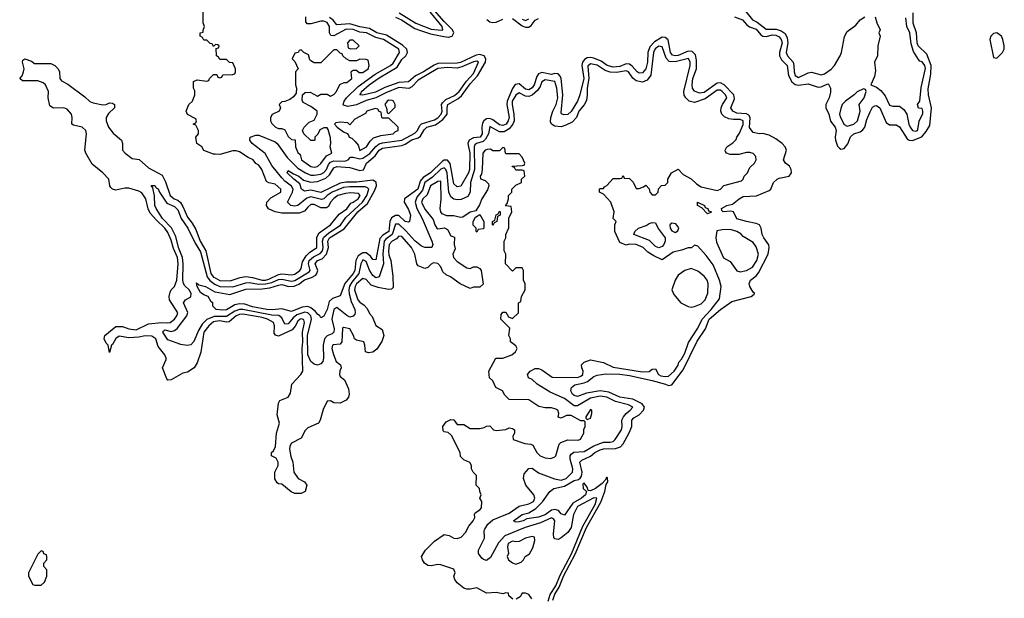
# Model space of a CAD drawing. Header units: inches. Extents: x 2671394 to 2765652, y 830470 to 955458.
# Tile 128 of 256: x 2748798 to 2754856, y 841134 to 844691. Entities that reach past the tile are written whole.
import ezdxf

# ---------------------------------------------------------------- set-up
doc = ezdxf.new("R2010")
doc.units = ezdxf.units.IN
doc.header["$MEASUREMENT"] = 0
doc.layers.add('C7844', color=7, linetype='Continuous')
doc.layers.add('C7854', color=7, linetype='Continuous')

msp = doc.modelspace()

# ---------------------------------------------------------------- linework, layer by layer
at = {"layer": 'C7844', "color": 2}
for points, elevation in [([(2750000, 844536), (2749990, 844526), (2749982, 844542), (2749970, 844546), (2749950, 844566), (2749930, 844566), (2749922, 844582), (2749908, 844590), (2749908, 844610), (2749926, 844614), (2749926, 844626), (2749935.3, 844650), (2749927.3, 844672.7), (2749926, 844750)], 10), ([(2750000, 842834.9), (2749990, 842833.2), (2749960.9, 842810), (2749930.3, 842770), (2749912.3, 842647.7), (2749890, 842581.2), (2749872.4, 842550), (2749830, 842525.1), (2749801.7, 842518.3), (2749730, 842477.2), (2749710, 842475.3), (2749703.2, 842483.2), (2749677, 842550), (2749698.3, 842601.7), (2749699.6, 842610), (2749691.6, 842630), (2749650, 842681.2), (2749635.6, 842730), (2749610, 842746.6), (2749570, 842748.5), (2749530, 842738.5), (2749470, 842736.4), (2749410, 842744.7), (2749388.7, 842731.3), (2749370, 842694), (2749362, 842690), (2749350, 842646), (2749342, 842690), (2749330, 842702), (2749318, 842730), (2749321.2, 842750), (2749390, 842805.5), (2749430, 842805.7), (2749470.2, 842790.2), (2749515.2, 842784.8), (2749590, 842820.7), (2749670, 842830.3), (2749710, 842827.1), (2749724, 842830), (2749749.6, 842850), (2749765.6, 842870), (2749771.3, 842890), (2749720.7, 842970), (2749717.6, 842990), (2749723.3, 843016.7), (2749729.7, 843030.3), (2749750, 843050.7), (2749764.4, 843090), (2749772.3, 843190), (2749769.7, 843230), (2749743.7, 843283.7), (2749730, 843336), (2749710, 843383.6), (2749692, 843410), (2749638.9, 843458.9), (2749601.3, 843501.3), (2749588.6, 843528.6), (2749573.7, 843590), (2749550, 843627), (2749530, 843637.7), (2749470, 843654.7), (2749445.1, 843654.9), (2749390, 843643.6), (2749369.6, 843649.6), (2749358.9, 843658.9), (2749352.3, 843670), (2749346, 843710), (2749309.3, 843750), (2749243.3, 843803.3), (2749205.2, 843870), (2749199.3, 843890), (2749209.3, 843990), (2749205.2, 844010), (2749182, 844030), (2749130, 844042), (2749118, 844050), (2749120.9, 844090), (2749117, 844110), (2749090, 844142), (2749069.5, 844149.5), (2749006.6, 844146.6), (2748982.7, 844162.7), (2748973.2, 844210), (2748975.1, 844250), (2748956, 844290), (2748942.9, 844302.9), (2748910, 844316), (2748815.3, 844315.3), (2748798, 844330), (2748813.2, 844346.8), (2748821.2, 844370), (2748825.2, 844390), (2748815.3, 844430), (2748818, 844442), (2748828.7, 844451.3), (2748870, 844436), (2748890, 844422.8), (2748990, 844422), (2749014, 844410), (2749034, 844390), (2749042, 844370), (2749044.7, 844330), (2749055.3, 844315.3), (2749095.2, 844295.2), (2749198, 844218), (2749228.9, 844188.9), (2749250, 844179.3), (2749310, 844167.3), (2749330, 844170.8), (2749350, 844181), (2749370, 844178), (2749382, 844170), (2749382, 844150), (2749345.2, 844114.8), (2749330.7, 844090), (2749330.5, 844070), (2749344.9, 844030), (2749372.8, 843992.8), (2749424.7, 843950), (2749431.3, 843930), (2749431, 843890), (2749446, 843870), (2749490, 843838.8), (2749532.7, 843832.7), (2749590, 843781.6), (2749675.5, 843735.5), (2749695.4, 843695.4), (2749724.6, 843610), (2749747.7, 843590), (2749770, 843581.1), (2749786.8, 843566.8), (2749802.2, 843542.2), (2749830, 843476.4), (2749860, 843440), (2749882.2, 843402.2), (2749909.2, 843330), (2749944.2, 843270), (2749973.8, 843130), (2749990, 843109.2), (2750000, 843103.6)], 10), ([(2750000, 843864.6), (2749990, 843865.2), (2749930, 843888), (2749918, 843910), (2749888, 843930), (2749882, 843970), (2749898, 843990), (2749898, 844010), (2749882, 844042), (2749866, 844050), (2749882, 844058), (2749886, 844070), (2749882, 844082), (2749830, 844108), (2749822, 844130), (2749838, 844170), (2749862, 844190), (2749875.3, 844230), (2749874.6, 844254.6), (2749868, 844270), (2749868, 844312), (2749890, 844322), (2749950, 844314), (2749962, 844318), (2749966, 844330), (2749990, 844354), (2750000, 844354)], 10), ([(2750000, 842865.7), (2749994.4, 842865.6), (2749950, 842847.7), (2749921.2, 842818.8), (2749898.5, 842781.5), (2749870, 842713.2), (2749850, 842693.2), (2749829.2, 842689.2), (2749790, 842694), (2749710, 842722.7), (2749679.5, 842770), (2749682.7, 842777.3), (2749690, 842784), (2749730, 842775.3), (2749750, 842780.4), (2749766.3, 842793.7), (2749825.7, 842870), (2749832, 842892), (2749805.6, 842950), (2749817.2, 842970), (2749851.9, 842988.1), (2749852.6, 843007.4), (2749839.7, 843030), (2749814.4, 843054.4), (2749805, 843070), (2749801, 843090), (2749803.9, 843190), (2749800.6, 843230), (2749774.4, 843290), (2749757.9, 843357.9), (2749732.2, 843412.2), (2749676.9, 843470), (2749637.6, 843530), (2749629.7, 843550), (2749627.8, 843607.8), (2749618, 843658), (2749607.3, 843672.7), (2749630, 843671), (2749636.9, 843656.9), (2749650, 843651), (2749657.3, 843630), (2749702.4, 843562.4), (2749750, 843542.3), (2749770, 843521.6), (2749792.2, 843470), (2749833.2, 843410), (2749877.3, 843317.3), (2749910, 843263.8), (2749951, 843110), (2749967.9, 843087.9), (2750000, 843064)], 6), ([(2750000, 842916), (2749986, 842930), (2749986, 842950), (2749976.4, 842956.4), (2749958, 842990), (2749930, 842999), (2749910, 843014), (2749889, 843051), (2749886, 843074), (2749901, 843061), (2749942, 843050), (2749997.6, 843017.6), (2750000, 843017.2)], 2)]:
    msp.add_lwpolyline(points, dxfattribs=dict(at, elevation=elevation))
at = {"layer": 'C7844', "color": 2, "elevation": 14}
msp.add_lwpolyline([(2748930, 841426), (2748910, 841406), (2748852, 841290), (2748852, 841270), (2748878, 841218), (2748890, 841214), (2748930, 841214), (2748950, 841234), (2748966, 841270), (2748966, 841310), (2748946, 841330), (2748946, 841350), (2748966, 841370), (2748966, 841390), (2748962, 841402), (2748947.3, 841407.3), (2748942, 841422)], close=True, dxfattribs=at)
at = {"layer": 'C7854', "color": 2}
for points, elevation in [([(2751110, 844707.9), (2751146.7, 844690), (2751230, 844637.8), (2751264, 844624), (2751325.1, 844605.1), (2751407.7, 844587.7), (2751435.4, 844584.6), (2751459.5, 844590), (2751469.7, 844610), (2751461.1, 844630), (2751410, 844680.9), (2751321.7, 844781.7)], 2), ([(2750000, 843064), (2750002.3, 843062.3), (2750030, 843050.2), (2750109.3, 843049.3), (2750190, 843073.7), (2750210, 843075), (2750270, 843065), (2750310, 843066.6), (2750350, 843076.2), (2750390, 843093.6), (2750410, 843096.3), (2750470, 843084), (2750490, 843087.9), (2750578.4, 843141.6), (2750584.7, 843150), (2750574.2, 843190), (2750579.8, 843210), (2750605.8, 843234.2), (2750646.7, 843253.3), (2750660.7, 843270), (2750665, 843290), (2750660.2, 843330), (2750667.3, 843352.7), (2750699, 843381), (2750771.8, 843428.2), (2750805.5, 843474.5), (2750907.2, 843570), (2750933.4, 843610), (2750946.9, 843650), (2750938.4, 843658.4), (2750923.1, 843663.1), (2750830, 843663.2), (2750790, 843658.8), (2750720.3, 843630), (2750689.6, 843610.4), (2750670, 843590.9), (2750654.9, 843585.1), (2750590, 843602.3), (2750565.4, 843594.6), (2750510, 843548.7), (2750490, 843545.8), (2750465.2, 843550), (2750445.6, 843570), (2750476.8, 843630), (2750479.7, 843650), (2750470, 843667.3), (2750430, 843698), (2750410, 843719.7), (2750350, 843795.6), (2750307.9, 843867.9), (2750229.2, 843930), (2750214, 843950), (2750215.3, 843970), (2750250, 843982), (2750270, 843981.6), (2750370, 843940.3), (2750382, 843930), (2750443.2, 843843.2), (2750510, 843779.2), (2750555.8, 843750), (2750590, 843735.6), (2750610, 843734.7), (2750650, 843742), (2750670, 843752.8), (2750685.3, 843770), (2750698.4, 843801.6), (2750710, 843816.2), (2750730, 843823), (2750799, 843821), (2750819.6, 843830), (2750833.8, 843846.2), (2750850, 843847), (2750890, 843835), (2750910, 843840.2), (2750951.9, 843868.1), (2750988.8, 843911.2), (2751010, 843927.8), (2751030, 843934.8), (2751150, 843951.1), (2751230, 843994.7), (2751245.3, 844010), (2751259.4, 844040.6), (2751269.1, 844050.9), (2751350, 844076.3), (2751370, 844088.4), (2751391.6, 844110), (2751396.8, 844130), (2751393.5, 844170), (2751399.4, 844180.6), (2751419.7, 844200.3), (2751474.1, 844225.9), (2751502.3, 844250), (2751547, 844313), (2751590, 844361.5), (2751620.5, 844430), (2751610, 844437.2), (2751590, 844433.3), (2751519.2, 844400.8), (2751490, 844393.3), (2751430, 844397.9), (2751370, 844390.6), (2751250, 844320.3), (2751210, 844278), (2751191.8, 844268.2), (2751130, 844273.6), (2751050, 844242.6), (2750990, 844211.5), (2750930, 844194.2), (2750870, 844167), (2750816.9, 844156.9), (2750790, 844166), (2750787.3, 844170), (2750794.7, 844190), (2750808.2, 844210), (2750879.7, 844280.3), (2750984.5, 844355.5), (2751078.9, 844410), (2751095.5, 844424.5), (2751134.3, 844490), (2751129.7, 844510), (2751036.2, 844570), (2750990, 844581), (2750932, 844610), (2750890, 844615.4), (2750850, 844630.6), (2750807.1, 844632.9), (2750730, 844591.2), (2750713.3, 844593.3), (2750703.5, 844610), (2750704.8, 844650), (2750690, 844674.2), (2750670, 844681.8), (2750650, 844682.9), (2750590, 844666.2), (2750566.6, 844666.6), (2750558.6, 844678.6), (2750558.3, 844710)], 6), ([(2751132.8, 844732.8), (2751235.3, 844670), (2751330, 844633.5), (2751394, 844626), (2751402, 844630), (2751398.2, 844650), (2751312.6, 844752.6)], 6), ([(2753196.3, 844710), (2753245.5, 844690), (2753270, 844661.3), (2753288.1, 844648.1), (2753330, 844633.4), (2753358.2, 844598.2), (2753370, 844590.3), (2753390, 844587.4), (2753430, 844598.8), (2753450, 844597.2), (2753470, 844587), (2753483.6, 844570), (2753488.9, 844550), (2753473.2, 844490), (2753472.4, 844470), (2753484.6, 844444.6), (2753520.8, 844410), (2753528.4, 844348.4), (2753549.3, 844309.3), (2753570, 844293.8), (2753589.1, 844289.1), (2753650, 844298), (2753710, 844276.4), (2753730, 844279.3), (2753770, 844297.3), (2753775.2, 844295.2), (2753785.5, 844270), (2753785.5, 844245.5), (2753777.6, 844210), (2753757, 844170), (2753758, 844150), (2753776.5, 844110), (2753787.1, 844067.1), (2753816, 844030), (2753820.9, 844010), (2753814.9, 843970), (2753816.9, 843950), (2753830, 843913.4), (2753841.3, 843901.3), (2753850, 843895.8), (2753870, 843898.7), (2753892.7, 843927.3), (2753910, 843970.4), (2753930, 843988.7), (2753970, 844001.1), (2753986.1, 844013.9), (2753996.9, 844030), (2754010, 844077.3), (2754030, 844124), (2754045.8, 844154.2), (2754058.3, 844161.7), (2754070, 844164.4), (2754090, 844150.4), (2754130, 844058.4), (2754150, 844045.3), (2754190, 844044.9), (2754210, 844032.4), (2754258.9, 843958.9), (2754270, 843950.4), (2754290, 843948.5), (2754348.1, 843971.9), (2754375.9, 844004.1), (2754398.2, 844041.8), (2754408.9, 844150), (2754389.8, 844230), (2754387, 844267), (2754403.7, 844356.3), (2754406.3, 844410), (2754379.6, 844479.6), (2754325.8, 844530), (2754319.3, 844550), (2754315, 844610), (2754295.3, 844670), (2754294.1, 844734.1)], 2), ([(2753254.9, 844754.9), (2753306.4, 844690), (2753335.9, 844675.9), (2753390, 844633.4), (2753453.1, 844633.1), (2753483.6, 844623.6), (2753506.9, 844606.9), (2753520.9, 844580.9), (2753525, 844550), (2753513.4, 844490), (2753521.3, 844470), (2753556, 844430), (2753561.3, 844410), (2753562.8, 844370), (2753570, 844348.5), (2753590, 844335.8), (2753650, 844365.5), (2753670, 844368), (2753730, 844353.4), (2753750, 844359.3), (2753790, 844386.4), (2753811.6, 844410), (2753845.6, 844470), (2753854, 844490), (2753872.9, 844587.1), (2753890, 844618), (2753943.2, 844656.8), (2753970, 844690.8), (2753998, 844710)], 6), ([(2754062, 844710), (2754071.1, 844671.1), (2754092, 844630), (2754084.7, 844610), (2754091.3, 844590), (2754078, 844530), (2754076, 844470), (2754058, 844430), (2754063.6, 844376.4), (2754056.9, 844343.1), (2754034, 844290), (2754070, 844276), (2754096.7, 844256.7), (2754122.4, 844222.4), (2754150, 844166.8), (2754170, 844158.8), (2754210, 844158.8), (2754238.5, 844138.5), (2754256, 844110), (2754268.2, 844050), (2754277.3, 844030), (2754291.3, 844010), (2754310, 844005.7), (2754321.2, 844010), (2754324.1, 844015.9), (2754332.3, 844067.7), (2754354, 844114), (2754355.3, 844130), (2754350, 844146), (2754327.3, 844147.3), (2754322, 844170), (2754335.3, 844190), (2754345.1, 844274.9), (2754371.5, 844391.5), (2754366.6, 844410), (2754350, 844432), (2754337, 844437), (2754327.2, 844447.2), (2754296.3, 844496.3), (2754282.4, 844542.4), (2754274.5, 844610), (2754256.9, 844650), (2754250, 844702)], 6), ([(2750000, 843017.2), (2750090, 843002), (2750190, 843033.8), (2750290, 843036.3), (2750336.3, 843043.7), (2750390, 843060.2), (2750410, 843062.3), (2750451.1, 843051.1), (2750486, 843054), (2750514.8, 843065.2), (2750550, 843091.1), (2750593.8, 843106.2), (2750619.3, 843120.7), (2750627.1, 843130), (2750632.4, 843150), (2750616.9, 843190), (2750629.6, 843210), (2750658.8, 843221.2), (2750685.8, 843250), (2750697.2, 843290), (2750693.7, 843330), (2750705.1, 843350), (2750793.7, 843406.3), (2750879.2, 843510), (2750937.9, 843562.1), (2750981.3, 843638.7), (2750993.3, 843670), (2750991.5, 843691.5), (2750970, 843704.2), (2750870, 843692.8), (2750806.5, 843693.5), (2750770, 843685.6), (2750650, 843629.7), (2750590, 843643.1), (2750550, 843636.2), (2750532.3, 843650), (2750522.4, 843682.4), (2750484.5, 843710), (2750443.7, 843750), (2750450, 843764.7), (2750483.4, 843743.4), (2750516.3, 843730), (2750544.7, 843704.7), (2750590, 843691.7), (2750630, 843696.9), (2750682.2, 843717.8), (2750703.4, 843736.6), (2750730, 843781.3), (2750750, 843788.9), (2750830, 843782), (2750890, 843764.9), (2750912.3, 843767.7), (2750931.5, 843810), (2750985, 843855), (2751010, 843890.2), (2751030, 843902.4), (2751150, 843918.8), (2751170, 843925.8), (2751210, 843952.8), (2751250, 843965.8), (2751264.5, 843975.5), (2751286, 844014), (2751303.6, 844030), (2751355.6, 844044.4), (2751402.3, 844077.7), (2751428, 844110), (2751428, 844150), (2751432.6, 844170), (2751494.5, 844205.5), (2751516, 844224), (2751570, 844297.3), (2751614.4, 844345.6), (2751664.4, 844430), (2751666.8, 844450), (2751655.4, 844470), (2751630, 844478), (2751605.9, 844474.1), (2751510, 844428.2), (2751490, 844423.2), (2751370, 844422.9), (2751347.2, 844412.8), (2751283.1, 844370), (2751233.2, 844346.8), (2751190, 844308.7), (2751130, 844305.5), (2751045.4, 844274.6), (2750986.7, 844246.7), (2750910, 844227.1), (2750890, 844229.3), (2750899.3, 844240.7), (2750900.5, 844250), (2750948.2, 844290), (2751010, 844334.2), (2751120.2, 844399.8), (2751150, 844446.7), (2751174.3, 844470), (2751183.1, 844490), (2751179.2, 844510), (2751154, 844534), (2751055.8, 844595.8), (2750996.2, 844610), (2750950, 844637.8), (2750890, 844648.2), (2750830, 844665.5), (2750750, 844660.7), (2750727.6, 844687.6), (2750704.4, 844704.4)], 2), ([(2751672.8, 844692.8), (2751690, 844678), (2751710, 844673.7), (2751730, 844677.1), (2751770, 844693.8)], 2), ([(2751830, 844699.6), (2751890, 844654.4), (2751910, 844645.3), (2751930, 844644.9), (2751945.3, 844654.7), (2751970, 844688.8), (2751990, 844697.8)], 2), ([(2751890, 844695.3), (2751910, 844687.1), (2751930, 844696)], 6), ([(2752077.2, 841122.8), (2752090, 841160.3), (2752117.4, 841202.6), (2752146.6, 841273.4), (2752215, 841405), (2752285.5, 841570), (2752374.2, 841725.8), (2752398.4, 841790), (2752406, 841834), (2752416.2, 841850), (2752415.1, 841875.1), (2752410, 841879), (2752400.7, 841859.3), (2752381.1, 841838.9), (2752340.5, 841810), (2752310, 841795.1), (2752296.4, 841796.4), (2752290, 841818), (2752270, 841842), (2752262.8, 841837.2), (2752264.9, 841810), (2752284.7, 841790), (2752279.1, 841770), (2752254.9, 841750), (2752202, 841718), (2752150, 841646), (2752130, 841652.3), (2752112.9, 841672.9), (2752090, 841679.7), (2752070, 841675.4), (2752030, 841647), (2751990, 841633.3), (2751918, 841622), (2751896, 841610), (2751870, 841603.6), (2751850, 841601.2), (2751835.3, 841610), (2751889.2, 841650), (2751930, 841659.1), (2751974.3, 841685.7), (2752013.7, 841726.3), (2752059, 841790), (2752084, 841810), (2752150, 841824), (2752210, 841858), (2752235.5, 841864.5), (2752247.2, 841872.8), (2752254.8, 841885.2), (2752258, 841910), (2752244.2, 841970), (2752255.8, 841984.2), (2752310, 842008.7), (2752335.6, 842030), (2752370, 842047.4), (2752390, 842052.4), (2752464.7, 842055.3), (2752494.7, 842065.3), (2752510, 842082.8), (2752547.9, 842152.1), (2752563.5, 842190), (2752563.7, 842230), (2752576.2, 842243.8), (2752610, 842261.3), (2752636.9, 842290), (2752641.3, 842310), (2752627.8, 842330), (2752570, 842359.2), (2752490, 842371), (2752421.8, 842401.8), (2752370, 842409), (2752284.5, 842395.5), (2752230, 842374), (2752210, 842380.7), (2752199.5, 842390), (2752189.5, 842410), (2752192.7, 842430), (2752213.6, 842446.4), (2752270, 842458.3), (2752292.1, 842467.9), (2752330, 842497.1), (2752350, 842505.5), (2752405.1, 842514.9), (2752490, 842512.1), (2752550, 842504.4), (2752690, 842472.6), (2752771.2, 842451.2), (2752790, 842441.6), (2752810, 842445.5), (2752880.8, 842539.2), (2752965.9, 842714.1), (2753016.8, 842790), (2753040.8, 842850), (2753109.9, 842910.1), (2753180.4, 842959.6), (2753298, 842990), (2753316.4, 843003.6), (2753318, 843010), (2753310, 843015.3), (2753289.4, 843050), (2753286, 843070), (2753295.1, 843090), (2753330, 843117.6), (2753344.2, 843135.8), (2753402, 843250), (2753409.8, 843290), (2753406.7, 843306.7), (2753375.8, 843350), (2753367.1, 843370), (2753360.5, 843410), (2753349.7, 843429.7), (2753330, 843438.7), (2753269.8, 843449.8), (2753210, 843467.8), (2753189.3, 843509.3), (2753174, 843514), (2753126, 843510), (2753118, 843518), (2753115.3, 843530), (2753148, 843550), (2753183.1, 843556.9), (2753224, 843590), (2753250, 843604.9), (2753331.3, 843608.7), (2753410, 843641.6), (2753419.5, 843650), (2753436.2, 843690), (2753458, 843710), (2753470, 843716.5), (2753531.6, 843728.4), (2753545.7, 843750), (2753545.4, 843770), (2753533.6, 843790), (2753509.5, 843810), (2753497.6, 843830), (2753515.4, 843890), (2753506.9, 843910), (2753490, 843929.7), (2753450, 843959.7), (2753410, 843982), (2753370, 843991.5), (2753349.6, 843989.6), (2753310, 843997), (2753288.8, 844028.8), (2753292.8, 844090), (2753284.2, 844104.2), (2753270, 844112.4), (2753210, 844116.8), (2753184.7, 844130), (2753172.8, 844150), (2753195.3, 844204.7), (2753191.1, 844230), (2753131.5, 844291.5), (2753110, 844303.5), (2753090, 844302), (2753010, 844242.8), (2752980, 844240), (2752950, 844251.8), (2752937.4, 844270), (2752934.7, 844290), (2752940.3, 844330), (2752961.4, 844390), (2752962.7, 844442.7), (2752955.2, 844475.2), (2752935.1, 844495.1), (2752910, 844497.8), (2752850, 844472.2), (2752830, 844468.9), (2752813.6, 844473.6), (2752802, 844490), (2752787, 844567), (2752770, 844582.2), (2752750, 844583.1), (2752704.1, 844555.9), (2752675.5, 844524.5), (2752663.5, 844490), (2752660.2, 844430), (2752651, 844390), (2752630, 844364), (2752610, 844361.7), (2752596.2, 844370), (2752566.1, 844406.1), (2752550, 844418), (2752530, 844420.4), (2752490, 844404.1), (2752450, 844399.3), (2752411.8, 844410), (2752376.5, 844436.5), (2752330, 844455), (2752310, 844459.3), (2752290, 844456.8), (2752273.3, 844446.7), (2752260.8, 844430), (2752256.9, 844410), (2752268, 844330), (2752244.2, 844230), (2752230.3, 844190), (2752190, 844127), (2752170, 844108), (2752146, 844106), (2752132.3, 844112.3), (2752130, 844118), (2752139.3, 844230), (2752128.9, 844328.9), (2752124.2, 844344.2), (2752110, 844358), (2752090, 844359.7), (2752070, 844355.3), (2752010, 844365.8), (2751990, 844358.3), (2751978.7, 844341.3), (2751963.6, 844290), (2751950, 844273), (2751930, 844259.2), (2751910, 844263.9), (2751870, 844296.9), (2751846.5, 844293.5), (2751830.9, 844269.1), (2751796.8, 844190), (2751795.2, 844170), (2751809, 844090), (2751803.6, 844070), (2751790.3, 844050), (2751770, 844041), (2751750, 844044.7), (2751710, 844076.4), (2751690, 844084.6), (2751670, 844082.8), (2751652.9, 844070), (2751644.4, 844055.6), (2751641.2, 844030), (2751644, 843990), (2751630.3, 843970), (2751590, 843964.1), (2751563.1, 843950), (2751556.2, 843930), (2751568.1, 843870), (2751564.7, 843770), (2751559.1, 843750), (2751511.7, 843668.3), (2751490, 843664.5), (2751470, 843682.7), (2751447.5, 843807.5), (2751430, 843827.2), (2751410, 843827.6), (2751399.1, 843820.9), (2751325.7, 843750), (2751279.8, 843720.2), (2751262, 843698), (2751247.2, 843650), (2751166, 843590), (2751164, 843570), (2751190, 843524.7), (2751202, 843490), (2751196, 843450), (2751190, 843446), (2751170, 843449.7), (2751130, 843486.6), (2751110, 843488.4), (2751086.3, 843473.7), (2751075.6, 843450), (2751068.9, 843390), (2751033.2, 843366.8), (2751014.5, 843345.5), (2750990, 843215.3), (2750970, 843217.2), (2750957.3, 843237.3), (2750930, 843257.2), (2750910, 843258.7), (2750881.4, 843238.6), (2750865.8, 843210), (2750859.7, 843150), (2750850.2, 843130), (2750798.3, 843070), (2750770, 842994), (2750722.3, 842977.7), (2750701.3, 842958.7), (2750690, 842908.7), (2750670, 842868.7), (2750650, 842858), (2750645.2, 842870), (2750630, 842880.9), (2750617.8, 842897.8), (2750590, 842920.5), (2750570, 842927.6), (2750536.8, 842923.2), (2750470, 842897.4), (2750410, 842912.8), (2750353, 842907), (2750318, 842910), (2750230, 842926), (2750182.2, 842942.2), (2750150, 842943.9), (2750121.2, 842938.8), (2750070, 842908.5), (2750045.7, 842905.7), (2750006, 842910), (2750000, 842916)], 2), ([(2750000, 844354), (2750010, 844354), (2750018, 844338), (2750030, 844334), (2750042, 844338), (2750048, 844352), (2750110, 844354), (2750122, 844358), (2750126, 844370), (2750126, 844390), (2750110, 844426), (2750088.7, 844428.7), (2750070, 844446), (2750030, 844446), (2750022, 844462), (2750008.4, 844468.4), (2750006, 844514), (2750022, 844518), (2750026, 844530), (2750016.4, 844536.4), (2750002, 844538), (2750000, 844536)], 10), ([(2752050, 841116.5), (2752062.5, 841157.5), (2752095.9, 841210), (2752123, 841277), (2752192.2, 841407.8), (2752262.9, 841577.1), (2752339.1, 841710), (2752349.4, 841749.4), (2752330, 841752.1), (2752230, 841698.5), (2752204.7, 841650), (2752190, 841569.4), (2752170, 841537.6), (2752130, 841505.1), (2752110, 841496), (2752090, 841499), (2752084.8, 841504.8), (2752081.6, 841530), (2752090.9, 841610), (2752082.4, 841622.4), (2752070, 841627.8), (2752001.6, 841598.4), (2751908, 841570), (2751782.7, 841517.3), (2751744.3, 841475.7), (2751695.6, 841384.4), (2751670, 841367), (2751652.5, 841372.5), (2751641.5, 841381.5), (2751621.2, 841410), (2751620.9, 841430), (2751657.1, 841502.9), (2751656.2, 841550), (2751660.1, 841559.9), (2751678.4, 841590), (2751710, 841616.4), (2751810, 841657.8), (2751870, 841700.3), (2751930, 841714.9), (2751958.7, 841730), (2751968, 841750), (2751960.5, 841770), (2751911.6, 841830), (2751897.6, 841870), (2751901.2, 841898.8), (2751930, 841931), (2751950, 841934.8), (2751990, 841906), (2752088, 841868), (2752130, 841859.6), (2752160.5, 841870), (2752199.1, 841910), (2752201.5, 841930), (2752184, 841990), (2752184.2, 842010), (2752190, 842020.7), (2752208.3, 842031.7), (2752270, 842035.8), (2752330, 842071.4), (2752390, 842094), (2752430, 842093.8), (2752450, 842098.3), (2752462.6, 842110), (2752501.3, 842170), (2752504.7, 842190), (2752502.2, 842230), (2752512, 842250), (2752529, 842271), (2752554.5, 842290), (2752569.5, 842310), (2752544.2, 842324.2), (2752464.3, 842344.3), (2752409.4, 842370), (2752370, 842377.3), (2752310, 842363.5), (2752230, 842316.9), (2752210, 842318.3), (2752150, 842361.7), (2752060.8, 842400.8), (2751981.2, 842450), (2751950, 842479), (2751928.7, 842490), (2751922, 842510), (2751938, 842530), (2751970, 842546), (2751990, 842546.8), (2752010, 842539.1), (2752074.4, 842494.4), (2752230, 842491.6), (2752250, 842498.7), (2752263.6, 842510), (2752265.1, 842530), (2752256, 842550), (2752254, 842570), (2752270, 842586), (2752310, 842600.7), (2752390, 842584.4), (2752450, 842555.3), (2752630, 842525.8), (2752670, 842528.7), (2752690, 842542), (2752710, 842544.7), (2752728, 842510), (2752742, 842502), (2752770, 842497.3), (2752790, 842500.3), (2752824.5, 842530), (2752850, 842566.8), (2752853.8, 842586.2), (2752870, 842604), (2752890, 842641), (2752912.7, 842707.3), (2752970, 842794.8), (2752996.9, 842850), (2753053, 842910), (2753104.1, 842975.9), (2753113.2, 843050), (2753102.7, 843090), (2753064.1, 843184.1), (2753021.5, 843241.5), (2752970, 843298), (2752950, 843306), (2752931.1, 843288.9), (2752910, 843289), (2752870, 843274), (2752818, 843262), (2752750, 843215.3), (2752698.9, 843238.9), (2752662.5, 843262.5), (2752633.2, 843290), (2752591.3, 843308.7), (2752548.1, 843311.9), (2752530, 843306), (2752490, 843322), (2752459, 843390), (2752459, 843430), (2752468, 843450), (2752449.2, 843469.2), (2752455.3, 843510), (2752435.3, 843570), (2752390, 843618), (2752366, 843630), (2752366, 843650), (2752370, 843654), (2752390, 843654), (2752395.3, 843664.7), (2752410, 843672), (2752450, 843714), (2752490, 843714), (2752502, 843718), (2752510, 843734), (2752518, 843718), (2752550, 843714), (2752571.6, 843691.6), (2752590, 843654), (2752610, 843654), (2752636.4, 843663.6), (2752650, 843674), (2752671.6, 843651.6), (2752674, 843630), (2752690, 843614), (2752710, 843614), (2752726, 843630), (2752728.4, 843651.6), (2752747.3, 843672.7), (2752770, 843674), (2752786, 843690), (2752786, 843710), (2752808, 843750), (2752850, 843772), (2752879.6, 843739.6), (2752930, 843712), (2752961.4, 843681.4), (2752990, 843662.8), (2753090, 843640.7), (2753108.7, 843650), (2753130, 843671.3), (2753239.3, 843700.7), (2753249.2, 843710.8), (2753255.3, 843730), (2753275.3, 843750), (2753290, 843782), (2753318, 843810), (2753328.7, 843830), (2753328, 843850), (2753310, 843868), (2753290, 843875.3), (2753270, 843875.3), (2753223.1, 843863.1), (2753170, 843862), (2753146, 843870), (2753140.4, 843880.4), (2753138, 843890), (2753148.7, 843910), (2753185.6, 843934.4), (2753205.2, 843954.8), (2753209.2, 843970), (2753226.3, 843993.7), (2753250, 844047.3), (2753250, 844066), (2753249.6, 844069.6), (2753230, 844077.2), (2753190, 844076.9), (2753162, 844082), (2753134.5, 844094.5), (2753118, 844110), (2753111.6, 844130), (2753112.8, 844150), (2753121.3, 844170), (2753149.6, 844210), (2753139.7, 844230), (2753119.7, 844250), (2753110, 844258.3), (2753090, 844259.1), (2753014.8, 844205.2), (2752950, 844182.4), (2752917.2, 844190), (2752896.2, 844210), (2752887.2, 844227.2), (2752884, 844250), (2752923, 844410), (2752923, 844430), (2752912.8, 844452.8), (2752830, 844431.7), (2752793.8, 844433.8), (2752774.5, 844454.5), (2752750, 844523.7), (2752730, 844529.6), (2752707.3, 844512.7), (2752697.8, 844490), (2752680.3, 844350), (2752659.5, 844320.5), (2752630, 844306.3), (2752590, 844314.7), (2752570, 844331.3), (2752543.6, 844370), (2752530, 844378), (2752470, 844367.1), (2752430, 844368.9), (2752399.5, 844379.5), (2752350, 844412.5), (2752310, 844420.4), (2752294.1, 844405.9), (2752299, 844330), (2752288.4, 844270), (2752290.3, 844229.7), (2752285, 844195), (2752271.3, 844168.7), (2752238.3, 844130), (2752224.2, 844090), (2752198, 844062), (2752158, 844042), (2752130, 844033.6), (2752090, 844037.6), (2752069.3, 844050), (2752063.5, 844063.5), (2752065.1, 844090), (2752078.2, 844130), (2752098.5, 844170), (2752107.9, 844210), (2752103.5, 844270), (2752090, 844312.2), (2752030, 844322.6), (2752010.4, 844310), (2751999.3, 844280.7), (2751983.5, 844256.5), (2751950, 844227.4), (2751930, 844219.8), (2751910, 844220.8), (2751870, 844241.3), (2751850, 844227.8), (2751828.6, 844190), (2751827.1, 844170), (2751839, 844110), (2751839.3, 844070), (2751831.6, 844048.4), (2751810, 844019.7), (2751778.3, 844001.7), (2751750, 844001.4), (2751690, 844035.1), (2751682.8, 843990), (2751664, 843956), (2751650, 843943.5), (2751608.8, 843931.2), (2751598.9, 843921.1), (2751594.4, 843910), (2751596.1, 843770), (2751572.3, 843690), (2751569.1, 843630.9), (2751555.3, 843604.7), (2751513.7, 843586.3), (2751490, 843584.2), (2751470, 843587.8), (2751450, 843602.9), (2751438.8, 843630), (2751427.6, 843747.6), (2751419.1, 843770), (2751410, 843779.7), (2751390, 843771.6), (2751336.8, 843723.2), (2751291.1, 843690), (2751276.9, 843643.1), (2751240.4, 843599.6), (2751231, 843570), (2751242.3, 843530), (2751275.2, 843470), (2751334, 843330), (2751340.7, 843310), (2751334, 843290), (2751290, 843291.8), (2751270, 843298.7), (2751230, 843331.2), (2751174, 843394), (2751130, 843434.5), (2751110, 843434.3), (2751089.6, 843370.4), (2751050, 843341.8), (2751041.3, 843330), (2751032.4, 843252.4), (2751035.6, 843190), (2751010.2, 843109.8), (2750990, 843105.1), (2750970, 843118.7), (2750950.6, 843150.6), (2750930, 843205.1), (2750910, 843215.6), (2750896.1, 843190), (2750884.6, 843130), (2750841.6, 843078.4), (2750827, 843053), (2750822.7, 843030), (2750825.2, 843005.2), (2750838.4, 842958.4), (2750860.4, 842910), (2750863, 842890), (2750859, 842881), (2750850, 842869.2), (2750830, 842862), (2750810, 842871.8), (2750750, 842921.3), (2750730.3, 842909.7), (2750719, 842850), (2750733.4, 842790), (2750731.6, 842770), (2750719.9, 842760.1), (2750690, 842748.3), (2750672.9, 842730), (2750664.6, 842690), (2750666.7, 842610), (2750662.4, 842590), (2750650, 842576.2), (2750630, 842568), (2750610, 842574.3), (2750589.7, 842590), (2750570.9, 842630), (2750569.2, 842750), (2750593.3, 842850), (2750590, 842871.1), (2750570, 842889.8), (2750553.1, 842893.1), (2750503.6, 842876.4), (2750481.3, 842858.7), (2750450, 842821.3), (2750430, 842819.5), (2750410, 842858.4), (2750392.1, 842872.1), (2750350, 842874.1), (2750170, 842910.6), (2750150, 842909.9), (2750121.6, 842898.4), (2750070, 842867.4), (2750000, 842865.7)], 6), ([(2751831.3, 841128.7), (2751808, 841150), (2751806, 841166), (2751790, 841168), (2751770, 841162), (2751728.9, 841168.9), (2751670, 841165.2), (2751610, 841198), (2751570, 841189.2), (2751550, 841189.2), (2751530, 841195.3), (2751488.7, 841230), (2751475.3, 841250), (2751469, 841270), (2751478, 841290), (2751470, 841314), (2751390, 841339), (2751370, 841341.2), (2751330, 841334), (2751310, 841335.3), (2751289.3, 841349.3), (2751275.3, 841370), (2751269.4, 841390.6), (2751295.3, 841430), (2751350, 841484.7), (2751410, 841526), (2751440.7, 841520.7), (2751470, 841504), (2751490, 841502), (2751514, 841510), (2751540.9, 841539.1), (2751561.6, 841578.4), (2751589, 841610), (2751599, 841630), (2751595.3, 841650), (2751600.2, 841659.8), (2751630, 841678), (2751639, 841690), (2751642, 841730), (2751628.7, 841750), (2751638, 841770), (2751628, 841790), (2751626, 841810), (2751606, 841830), (2751608, 841890), (2751588, 841910), (2751578, 841930), (2751578, 841950), (2751568.4, 841968.4), (2751530, 841986), (2751510, 842006), (2751508, 842030), (2751454, 842134), (2751433.6, 842153.6), (2751410, 842158), (2751404, 842164), (2751402, 842190), (2751422, 842218), (2751450, 842234), (2751470, 842232), (2751490, 842202), (2751530, 842202), (2751570, 842178), (2751630, 842178), (2751656.4, 842183.6), (2751670, 842192), (2751690, 842194), (2751714, 842170), (2751730, 842164.7), (2751790, 842172), (2751810, 842182), (2751830, 842178), (2751842, 842170), (2751842, 842150), (2751832, 842130), (2751834, 842110), (2751906.4, 842086.4), (2751942, 842082), (2751954.8, 842074.8), (2751978.8, 842030), (2752001, 842010), (2752030, 841997.3), (2752065.6, 841994.4), (2752090, 842002.8), (2752097.2, 842010), (2752118, 842082), (2752128, 842092), (2752170, 842107.3), (2752233.2, 842106.8), (2752248.4, 842111.6), (2752268, 842150), (2752268.4, 842171.6), (2752278, 842190), (2752278, 842218), (2752270, 842226), (2752250, 842226), (2752190, 842258), (2752162.8, 842257.2), (2752130, 842242), (2752110, 842248), (2752115.3, 842270), (2752108.7, 842290), (2752097.5, 842297.5), (2752070, 842305.2), (2752030, 842304), (2751992.9, 842312.9), (2751930, 842354), (2751810, 842355.3), (2751782.7, 842382.7), (2751768, 842410), (2751728, 842430), (2751708, 842470), (2751688.7, 842490), (2751684, 842530), (2751728, 842610), (2751770, 842611.3), (2751826, 842630), (2751848, 842650), (2751858, 842670), (2751850, 842686), (2751818, 842710), (2751818, 842730), (2751808, 842750), (2751814, 842794), (2751758, 842850), (2751760.4, 842879.6), (2751770, 842894), (2751790, 842894), (2751805.4, 842865.4), (2751830, 842854), (2751866, 842890), (2751866, 842950), (2751882, 842958), (2751886, 842990), (2751908, 843030), (2751907.3, 843067.3), (2751898, 843090), (2751898, 843150), (2751890, 843166), (2751850, 843166), (2751830, 843146), (2751786, 843190), (2751788, 843250), (2751778, 843270), (2751778, 843330), (2751788, 843350), (2751788.4, 843371.6), (2751807.3, 843412.7), (2751808.4, 843471.6), (2751826, 843510), (2751822, 843542), (2751790, 843546), (2751786, 843550), (2751798, 843562), (2751806, 843590), (2751806, 843610), (2751826, 843630), (2751826, 843650), (2751850, 843674), (2751886, 843690), (2751886, 843710), (2751906, 843730), (2751902, 843762), (2751890, 843766), (2751850, 843766), (2751842, 843782), (2751830, 843786), (2751828.4, 843791.6), (2751890, 843794), (2751902, 843798), (2751906, 843810), (2751890, 843846), (2751870, 843866), (2751790, 843866), (2751786, 843870), (2751782, 843902), (2751770, 843906), (2751750, 843886), (2751710, 843886), (2751695.3, 843895.3), (2751673.2, 843893.2), (2751662, 843890), (2751647.3, 843870), (2751644, 843770), (2751638.8, 843741.2), (2751632, 843730), (2751632.7, 843712.7), (2751662, 843702), (2751682, 843682), (2751684.7, 843670), (2751675.3, 843644.7), (2751641, 843590), (2751627.3, 843552.7), (2751603.6, 843516.4), (2751570, 843508), (2751523.6, 843476.4), (2751510, 843475.3), (2751470, 843485.2), (2751425.6, 843485.6), (2751397.2, 843497.2), (2751389.2, 843509.2), (2751385.2, 843530), (2751391.6, 843588.4), (2751390, 843698), (2751370, 843696), (2751324.9, 843670), (2751305.1, 843614.9), (2751278, 843590), (2751269.1, 843570), (2751290, 843525.5), (2751342.8, 843462.8), (2751351.3, 843430), (2751364.7, 843410), (2751370, 843406), (2751410.9, 843410.9), (2751430, 843402), (2751450, 843362), (2751474, 843354), (2751471.3, 843310), (2751478, 843282), (2751462, 843250), (2751467.3, 843230), (2751490, 843204), (2751550, 843166), (2751570, 843161), (2751590, 843171.3), (2751610, 843172), (2751630, 843162), (2751638, 843150), (2751650, 843066), (2751630, 843046), (2751590, 843046), (2751570, 843038), (2751507.7, 843067.7), (2751449, 843110), (2751422, 843122), (2751402, 843142), (2751390, 843172), (2751370, 843191.8), (2751344, 843196), (2751330, 843188.7), (2751310, 843168.7), (2751290, 843162), (2751250, 843178), (2751242, 843190), (2751229.2, 843250), (2751209.4, 843290), (2751150, 843358.4), (2751130, 843360.9), (2751116.5, 843343.5), (2751090, 843329.6), (2751070.4, 843310), (2751067.1, 843267.1), (2751070, 843244.7), (2751082.4, 843210), (2751094, 843114), (2751095.3, 843044.7), (2751085.4, 843034.6), (2751067.1, 843032.9), (2751004, 843044), (2750959.7, 843059.7), (2750930, 843094.5), (2750910, 843099.6), (2750870, 843067), (2750861.5, 843050), (2750858.9, 843030), (2750878, 842970), (2750890, 842954.4), (2750916.7, 842936.7), (2750936.1, 842916.1), (2750950, 842886), (2750965.8, 842865.8), (2750990, 842811.3), (2751027.5, 842787.5), (2751038.8, 842750), (2751026.8, 842713.2), (2750994.4, 842665.6), (2750970, 842648), (2750943.1, 842643.1), (2750926, 842650), (2750922, 842690), (2750915.3, 842710), (2750870, 842722), (2750857.2, 842730), (2750852, 842750), (2750829, 842790), (2750790, 842799.3), (2750784.9, 842795.1), (2750780.7, 842710), (2750770, 842697.2), (2750727.1, 842692.9), (2750722.8, 842690), (2750719.1, 842670), (2750728, 842632), (2750745.5, 842590), (2750772, 842570), (2750776, 842550), (2750768.1, 842531.9), (2750765.5, 842510), (2750770, 842498), (2750796.8, 842476.8), (2750822, 842422), (2750826, 842390), (2750821, 842370), (2750807.1, 842352.9), (2750770, 842334), (2750730, 842335.3), (2750710, 842348), (2750690, 842346), (2750664.5, 842295.5), (2750646.8, 842230), (2750636, 842210), (2750570, 842181.2), (2750555.2, 842164.8), (2750530, 842119), (2750470, 842088.7), (2750460.7, 842070), (2750457.3, 842050), (2750465.2, 842005.2), (2750478, 841970), (2750484.7, 841910), (2750510.9, 841870.9), (2750550.9, 841850.9), (2750564.7, 841830), (2750554, 841790), (2750530, 841778), (2750490, 841778), (2750468.4, 841788.4), (2750410, 841835.3), (2750390, 841838), (2750383.1, 841843.1), (2750368.4, 841868.4), (2750368.7, 841910), (2750388.7, 841950), (2750388.7, 841970), (2750376.5, 841996.5), (2750348, 842010), (2750348, 842030), (2750359.3, 842040.7), (2750371.9, 842068.1), (2750378.4, 842150), (2750396, 842210), (2750381.2, 842261.2), (2750390, 842334), (2750398, 842350), (2750450, 842370.8), (2750463.9, 842396.1), (2750472.3, 842450), (2750527, 842510), (2750539.5, 842530), (2750535.8, 842670), (2750540.8, 842710), (2750538.7, 842770), (2750549.5, 842829.5), (2750546.6, 842846.6), (2750533.1, 842853.1), (2750523, 842850), (2750510, 842838.4), (2750493.6, 842806.4), (2750475.3, 842784.7), (2750390, 842745.2), (2750372.1, 842752.1), (2750363.9, 842763.9), (2750365.6, 842810), (2750359.5, 842830), (2750322.9, 842850), (2750290, 842859.8), (2750170, 842881.2), (2750150, 842879.8), (2750129.6, 842870.4), (2750087, 842833), (2750070, 842830.8), (2750030, 842840.3), (2750000, 842834.9)], 10), ([(2750000, 843103.6), (2750030, 843086.9), (2750093.7, 843086.3), (2750153.8, 843106.2), (2750190, 843111.7), (2750230, 843107.2), (2750290, 843090.3), (2750310, 843090.2), (2750330, 843095.2), (2750390, 843125.4), (2750410, 843128.4), (2750470, 843122.3), (2750490, 843127.8), (2750522, 843150), (2750530, 843160.7), (2750537.4, 843202.6), (2750560.6, 843239.4), (2750580.7, 843259.3), (2750625.6, 843290), (2750625.3, 843354.7), (2750639.7, 843380.3), (2750709.4, 843430), (2750763.3, 843496.7), (2750810, 843528.4), (2750836.2, 843563.8), (2750850, 843568.5), (2750879.6, 843590), (2750892.6, 843610), (2750882, 843622), (2750833.7, 843626.3), (2750802.7, 843622.7), (2750754.8, 843610), (2750730, 843591.5), (2750711, 843570), (2750697.5, 843542.5), (2750685.2, 843534.8), (2750650, 843534.7), (2750610, 843554.3), (2750590, 843555.1), (2750570, 843539.3), (2750550, 843514), (2750518, 843502), (2750410, 843502), (2750369.5, 843509.5), (2750329.2, 843529.2), (2750317.2, 843550), (2750319, 843570), (2750343.6, 843596.4), (2750404, 843630), (2750405.2, 843650), (2750370, 843681.2), (2750330, 843688.7), (2750316.4, 843696.4), (2750288, 843770), (2750270, 843798), (2750250, 843808), (2750235.3, 843830), (2750204.1, 843844.1), (2750150, 843879.3), (2750130, 843886), (2750110, 843886), (2750030, 843862.7), (2750000, 843864.6)], 10), ([(2751948, 841130), (2751930, 841158), (2751910, 841166), (2751890, 841166), (2751876.9, 841143.1), (2751852, 841128)], 10)]:
    msp.add_lwpolyline(points, dxfattribs=dict(at, elevation=elevation))
for points, elevation in [([(2754810, 844611.3), (2754790, 844606.3), (2754781.1, 844598.9), (2754773.7, 844590), (2754767.8, 844570), (2754790, 844458), (2754810, 844454.4), (2754845.4, 844490), (2754854.7, 844510), (2754855.8, 844530), (2754847.8, 844570), (2754837.6, 844590)], 2), ([(2750850, 844566), (2750830, 844566), (2750814, 844550), (2750818, 844518), (2750832.7, 844512.7), (2750870, 844514), (2750886, 844530)], 10), ([(2750750, 844506), (2750730, 844506), (2750650, 844426), (2750610, 844426), (2750590, 844438), (2750584, 844444), (2750574.6, 844474.6), (2750546, 844490), (2750530, 844506), (2750518, 844502), (2750511.3, 844488.7), (2750490, 844486), (2750474, 844450), (2750490, 844434), (2750512, 844390), (2750494, 844370), (2750494, 844290), (2750502, 844270), (2750499.6, 844240.4), (2750483.6, 844216.4), (2750459.8, 844200.2), (2750430, 844188), (2750410, 844186), (2750394, 844170), (2750402, 844150), (2750394, 844130), (2750351.6, 844108.4), (2750342, 844090), (2750342, 844070), (2750350, 844054), (2750371.6, 844031.6), (2750390, 844022), (2750410, 844022), (2750430, 844014), (2750450, 843974), (2750470, 843954), (2750492.7, 843952.7), (2750494, 843910), (2750510, 843874), (2750523.6, 843863.6), (2750531.3, 843830), (2750590, 843788.2), (2750610, 843783.8), (2750630, 843788.4), (2750650, 843807.3), (2750685.1, 843854.9), (2750718, 843870), (2750708.7, 843910), (2750712.7, 843930), (2750710, 843966), (2750696.4, 844016.4), (2750690, 844026), (2750670, 844026), (2750645.4, 844014.6), (2750632.7, 843987.3), (2750614, 843970), (2750614, 843950), (2750610, 843948), (2750589, 843949), (2750546, 843990), (2750538, 844010), (2750548.7, 844031.3), (2750578, 844062), (2750610, 844074), (2750628, 844110), (2750628, 844130), (2750590, 844158), (2750542, 844182), (2750536.4, 844196.4), (2750538, 844230), (2750555.3, 844244.7), (2750585.4, 844245.4), (2750630, 844222), (2750650, 844234), (2750690, 844234), (2750710, 844222), (2750730, 844232), (2750748, 844250), (2750767.3, 844292.7), (2750795.3, 844304.7), (2750810, 844306), (2750842, 844330), (2750838, 844370), (2750843.1, 844376.9), (2750850, 844382), (2750870, 844382), (2750886.4, 844366.4), (2750910, 844367.3), (2750942, 844390), (2750948, 844410), (2750942, 844442), (2750930, 844446), (2750890, 844448), (2750870, 844438), (2750830, 844438), (2750806, 844450), (2750786, 844470), (2750782, 844482), (2750770, 844486)], 10), ([(2753990, 844266), (2753950, 844248), (2753931.3, 844228.7), (2753878, 844190), (2753858, 844170), (2753850, 844146), (2753842.8, 844110), (2753847.3, 844090), (2753870, 844047.3), (2753890, 844037.3), (2753930, 844048.4), (2753953.6, 844070), (2753969.2, 844130), (2753962, 844170), (2753993.2, 844210), (2754006, 844250), (2754002, 844262)], 6), ([(2751070, 844197.2), (2751058, 844190), (2751044.7, 844170), (2751054, 844150), (2751058, 844118), (2751070, 844114), (2751107.3, 844152.7), (2751108, 844170), (2751098, 844190), (2751090, 844195.3)], 10), ([(2750986, 844146), (2750934, 844130), (2750924.7, 844115.3), (2750859.6, 844080.4), (2750830, 844046), (2750816.4, 844056.4), (2750770, 844062), (2750743.6, 844056.4), (2750734, 844050), (2750752, 844030), (2750790, 844002), (2750812.7, 843992.7), (2750822, 843982), (2750824.7, 843970), (2750842, 843962), (2750862.8, 843942.8), (2750879.6, 843919.6), (2750890, 843888), (2750932.7, 843910), (2750954.8, 843945.2), (2750975.5, 843964.5), (2751020.9, 843979.1), (2751095.3, 843990), (2751110, 844004.7), (2751126, 844010), (2751126, 844030), (2751070, 844086), (2751030, 844086), (2751026, 844090), (2751022, 844122), (2751010, 844126), (2751002, 844142)], 10), ([(2753030, 843498), (2752995.3, 843535.3), (2752968.7, 843550), (2752968, 843570), (2753010.8, 843550), (2753016, 843536), (2753031, 843530), (2753036.9, 843516.9), (2753054, 843510), (2753050, 843506)], 2), ([(2751710, 843426), (2751706, 843430), (2751706, 843450), (2751722, 843458), (2751728.7, 843491.3), (2751742, 843498), (2751750, 843514), (2751754, 843510), (2751754, 843490), (2751738, 843482), (2751734, 843450), (2751718, 843442)], 10), ([(2751610, 843386), (2751606, 843390), (2751606, 843410), (2751588.4, 843428.4), (2751588, 843450), (2751602, 843478), (2751630, 843494), (2751654, 843450), (2751654, 843410), (2751650, 843406), (2751618, 843402)], 10), ([(2752730, 843288.4), (2752710, 843297.6), (2752673.5, 843333.5), (2752577.2, 843370), (2752582.7, 843390), (2752606, 843410), (2752653.3, 843426.7), (2752670, 843437.6), (2752690, 843443.8), (2752710, 843442.8), (2752727.2, 843407.2), (2752768.4, 843350), (2752770.3, 843330), (2752761.3, 843310), (2752750, 843296.2)], 2), ([(2752810, 843440.7), (2752798, 843430), (2752799.5, 843410), (2752810, 843393.4), (2752830, 843382), (2752847, 843393), (2752852.7, 843412.7), (2752835.8, 843435.8)], 6), ([(2753170, 843401.2), (2753119.8, 843400.2), (2753087.3, 843392.7), (2753080.4, 843350), (2753084.4, 843324.4), (2753127.5, 843227.5), (2753170, 843204.7), (2753210, 843146.8), (2753230, 843140.7), (2753270, 843148.4), (2753306.6, 843170), (2753332.8, 843210), (2753342.7, 843250), (2753330, 843295.3), (2753310, 843322), (2753250, 843358), (2753234.6, 843374.6), (2753210, 843388.7)], 6), ([(2752930, 843160.9), (2752891.3, 843150), (2752850, 843121.2), (2752830.4, 843089.6), (2752811, 843030), (2752822.8, 843002.8), (2752864.7, 842950), (2752910, 842927.3), (2752930, 842924), (2752950, 842927.7), (2752990, 842944.9), (2753016.2, 842970), (2753031.5, 843010), (2753033, 843070), (2753027.6, 843090), (2753010, 843114.5), (2752970, 843144.5)], 10), ([(2752310, 842295.3), (2752282, 842250), (2752282, 842242), (2752290, 842234), (2752310, 842242), (2752318, 842270), (2752318, 842290)], 10), ([(2751950, 841513.2), (2751910, 841504), (2751870, 841484), (2751850, 841481.2), (2751830, 841485.2), (2751804, 841470), (2751798.8, 841450), (2751804.7, 841410), (2751798, 841390), (2751804.7, 841370), (2751830, 841351.3), (2751850, 841344.7), (2751883.1, 841356.9), (2751898, 841370), (2751908.9, 841391.1), (2751933.6, 841406.4), (2751955.5, 841444.5), (2751968, 841490), (2751966, 841510)], 10)]:
    msp.add_lwpolyline(points, close=True, dxfattribs=dict(at, elevation=elevation))

doc.saveas('drawing.dxf')
